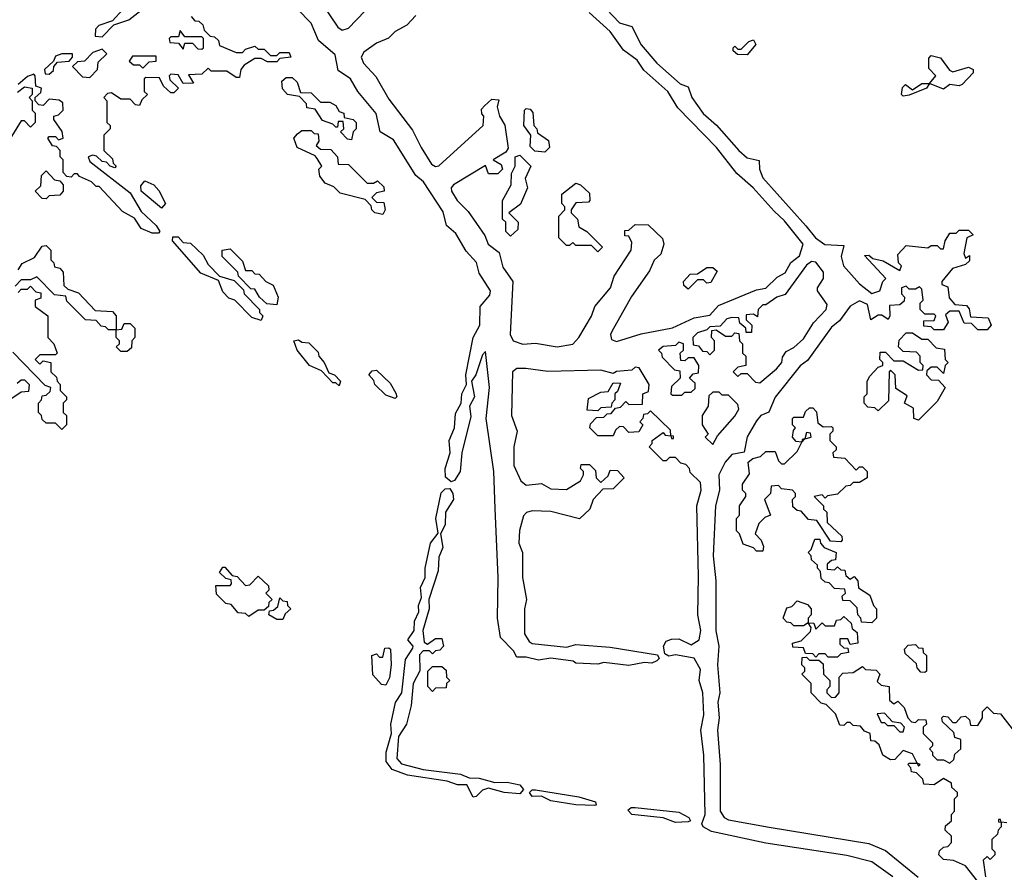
# Model space of a CAD drawing. Extents: x 2386423 to 2568864, y 578392 to 761999.
# Tile 110 of 256: x 2537610 to 2540770, y 626559 to 629295. Entities that reach past the tile are written whole.
import ezdxf

# ---------------------------------------------------------------- set-up
doc = ezdxf.new("R2010")
doc.units = 0

msp = doc.modelspace()

# ---------------------------------------------------------------- linework, layer by layer
at = {"layer": '0CON05XD'}
for points in [[(2537974.5, 629365.5), (2537908.3, 629291.7), (2537863.6, 629276.4), (2537853.3, 629265), (2537851.7, 629241.7), (2537875, 629240), (2537911.7, 629278.3), (2537960, 629295), (2538008.3, 629331.7)], [(2538575, 629353.3), (2538630.9, 629270.9), (2538645, 629261.4), (2538665, 629268), (2538717.7, 629322.3)], [(2539452.5, 629372.5), (2539534.5, 629284.5), (2539575, 629273.3), (2539604.7, 629214.7), (2539655, 629155.8), (2539729.7, 629089.7), (2539755, 629080), (2539766.9, 629045), (2539804, 628994), (2539846.2, 628956.2), (2539918.1, 628875), (2539945, 628851.5), (2539983.6, 628843.6), (2539984.4, 628815), (2539995, 628787.5), (2540133.4, 628633.4), (2540164.3, 628595), (2540193.5, 628573.5), (2540255, 628570), (2540246.9, 628535), (2540254.4, 628505), (2540305, 628447.1), (2540345, 628416.7), (2540370, 628425), (2540380, 628455), (2540390, 628465), (2540321.7, 628538.3), (2540335, 628540), (2540348.3, 628528.3), (2540381.7, 628521.7), (2540435, 628490), (2540440, 628505), (2540430, 628515), (2540428.3, 628541.7), (2540455, 628570), (2540525, 628562.5), (2540535, 628570), (2540555, 628570), (2540565, 628560), (2540575, 628560), (2540580, 628585), (2540595, 628610), (2540615, 628610), (2540625, 628620), (2540655, 628620), (2540670, 628605), (2540650, 628595), (2540640, 628545), (2540645, 628530), (2540658.3, 628538.3), (2540658.3, 628521.7), (2540645, 628510), (2540603.6, 628496.4), (2540570, 628455), (2540570, 628445), (2540588.3, 628438.3), (2540593, 628403), (2540611.7, 628381.7), (2540648.3, 628378.3), (2540657, 628367), (2540661.7, 628341.7), (2540718.3, 628338.3), (2540727.5, 628315), (2540715, 628300), (2540685, 628300), (2540665, 628320), (2540641.7, 628321.7), (2540625, 628360), (2540595, 628360), (2540581.7, 628348.3), (2540590, 628325), (2540575, 628300), (2540545, 628300), (2540535, 628310), (2540511.7, 628311.7), (2540511.7, 628328.3), (2540545, 628330), (2540550, 628345), (2540545, 628350), (2540515, 628350), (2540500, 628365), (2540500, 628385), (2540510, 628395), (2540505, 628430), (2540497.5, 628437.5), (2540485, 628430), (2540465, 628430), (2540455, 628440), (2540440, 628435), (2540440, 628415), (2540450, 628405), (2540448.3, 628391.7), (2540435, 628380), (2540401.7, 628378.3), (2540402.5, 628345), (2540397, 628333), (2540377, 628347), (2540365, 628347.5), (2540341.7, 628331.7), (2540330.7, 628380.7), (2540305, 628392.9), (2540275, 628375.6), (2540241.1, 628328.9), (2540215, 628308.5), (2540138.1, 628201.9), (2540115, 628184.3), (2540035, 628084.2), (2540014.1, 628035.9), (2539988.8, 628025), (2539975, 628008), (2539945, 627956.7), (2539935, 627907.5), (2539895, 627899.4), (2539874.5, 627875), (2539853.8, 627835), (2539855.7, 627785), (2539842.7, 627735), (2539835.6, 627575), (2539844.6, 627495), (2539844.6, 627334.6), (2539854.3, 627285), (2539850, 627225), (2539857.5, 627135), (2539850.6, 627105), (2539854.4, 627055), (2539850, 627015), (2539858.1, 626905), (2539857.8, 626755), (2539870.6, 626735), (2539885, 626728.2), (2540015, 626704.5), (2540335, 626651.5), (2540389.2, 626629.2), (2540493.5, 626543.5)], [(2538968.9, 628678.9), (2538906, 628775), (2538881.4, 628795), (2538809.3, 628909.3), (2538766.7, 628935), (2538753.6, 628993.6), (2538695.7, 629065), (2538671.4, 629105), (2538632.5, 629132.5), (2538622.3, 629182.3), (2538568.5, 629228.5), (2538545, 629283.8), (2538500.2, 629330.2)], [(2539335, 628245.8), (2539385, 628254.2), (2539404, 628275), (2539445, 628343.3), (2539456.2, 628375), (2539505.6, 628434.4), (2539518, 628472), (2539572.5, 628555), (2539575, 628580), (2539565, 628600), (2539551.7, 628601.7), (2539551.7, 628618.3), (2539565, 628620), (2539585, 628637.5), (2539627, 628637), (2539672.5, 628592.5), (2539677.5, 628575), (2539667.5, 628542.5), (2539646.4, 628523.6), (2539631.2, 628488.8), (2539573.6, 628406.4), (2539510.8, 628295), (2539506, 628285), (2539508.8, 628268.8), (2539525, 628262.5), (2539605, 628287.1), (2539705, 628305.8), (2539775, 628338), (2539825, 628346.7), (2539852.3, 628377.7), (2539975, 628428), (2540005, 628433.3), (2540040.9, 628469.1), (2540067.1, 628482.9), (2540084.4, 628515.6), (2540112.5, 628537.5), (2540124, 628575), (2540065, 628650), (2540030.9, 628680.9), (2539963.8, 628755), (2539911.2, 628801.2), (2539846, 628885), (2539722, 629012), (2539690, 629065), (2539613.2, 629133.2), (2539591.2, 629165), (2539547.7, 629197.7), (2539505, 629256.7), (2539438, 629318)], [(2538160, 629305), (2538171.7, 629291.7), (2538185, 629290), (2538198.3, 629278.3), (2538201.7, 629261.7), (2538221.7, 629241.7), (2538235, 629240), (2538248.3, 629228.3), (2538251.7, 629211.7), (2538305, 629190), (2538325, 629190), (2538335, 629200), (2538365, 629210), (2538375, 629200), (2538395, 629200), (2538415, 629180), (2538435, 629180), (2538445, 629190), (2538475, 629190), (2538480, 629175), (2538445, 629170), (2538435, 629160), (2538405, 629160), (2538385, 629170), (2538365, 629170), (2538330.7, 629149.3), (2538320, 629135), (2538315, 629110), (2538305, 629110), (2538275, 629130), (2538225, 629130), (2538215, 629140), (2538195, 629120), (2538151.7, 629118.3), (2538168.3, 629091.7), (2538135, 629090), (2538118.3, 629118.3), (2538095, 629120), (2538090, 629115), (2538091.7, 629101.7), (2538120, 629075), (2538105, 629060), (2538095, 629060), (2538071.7, 629081.7), (2538058.3, 629108.3), (2538015, 629110), (2538010, 629105), (2538010, 629065), (2538020, 629055), (2538001.7, 629038.3), (2537995, 629020), (2537981.7, 629021.7), (2537965, 629040), (2537935, 629040), (2537905, 629060), (2537891.7, 629058.3), (2537880, 629045), (2537890, 629035), (2537890, 628965), (2537900, 628955), (2537900, 628945), (2537880, 628925), (2537880, 628875), (2537908.3, 628848.3), (2537910, 628835), (2537920, 628825), (2537915, 628820), (2537900, 628825), (2537888.3, 628838.3), (2537875, 628840), (2537857, 628857), (2537845, 628860), (2537830, 628855), (2537835, 628840), (2537965, 628740), (2538000, 628680), (2538047.5, 628635), (2538060, 628615), (2538055, 628610), (2538035, 628610), (2538000, 628625), (2537978.3, 628658.3), (2537940, 628680), (2537865, 628760), (2537855, 628760), (2537840, 628775), (2537801.7, 628791.7), (2537795, 628800), (2537785, 628800), (2537775, 628790), (2537761.7, 628791.7), (2537750, 628805), (2537750, 628845), (2537740, 628855), (2537740, 628875), (2537728.3, 628888.3), (2537715, 628890), (2537700, 628915), (2537705, 628920), (2537725, 628920), (2537735, 628910), (2537750, 628915), (2537746.7, 628936.7), (2537720, 628975), (2537720, 628985), (2537735, 628990), (2537750, 629005), (2537748.3, 629028.3), (2537737, 629037), (2537705, 629040), (2537685, 629020), (2537671.7, 629021.7), (2537660, 629035), (2537660, 629045), (2537678.3, 629061.7), (2537680, 629075), (2537661.7, 629081.7), (2537660, 629115), (2537655, 629120), (2537635, 629112.5), (2537605, 629086.7)], [(2538881.7, 629308.3), (2538853, 629277), (2538815, 629256.7), (2538793.8, 629236.2), (2538755, 629220), (2538715, 629191.2), (2538706, 629175), (2538713.8, 629155), (2538752.9, 629112.9), (2538795, 629040), (2538870.5, 628940.5), (2538898, 628885), (2538931.5, 628831.5), (2538945, 628823.8), (2538955, 628826.2), (2539097.5, 628955), (2539100, 628985), (2539093, 628993), (2539092.5, 629007.5), (2539101.7, 629018.3), (2539125, 629040), (2539147.5, 629037.5), (2539142.5, 629015), (2539150, 628985), (2539167, 628957), (2539177.5, 628882.5), (2539170, 628870), (2539130, 628845), (2539155, 628830), (2539160, 628815), (2539145, 628800), (2539115, 628800), (2539105, 628827.5), (2539002.5, 628765), (2538994.3, 628755.7), (2538996, 628745), (2539013.8, 628715), (2539049.5, 628679.5), (2539102.5, 628602.5), (2539113.8, 628575), (2539148.3, 628548.3), (2539160.5, 628500.5), (2539192.5, 628455), (2539184, 628285), (2539193.8, 628265), (2539225, 628254.2), (2539265, 628257.5), (2539335, 628245.8)], [(2538195, 629200), (2538200, 629205), (2538200, 629235), (2538195, 629240), (2538140, 629240), (2538125, 629260), (2538120, 629240), (2538095, 629240), (2538090, 629235), (2538091.7, 629221.7), (2538120, 629220), (2538135, 629200), (2538140, 629220), (2538165, 629220), (2538181.7, 629201.7), (2538195, 629200)], [(2539945, 629182.5), (2539913.3, 629183.3), (2539900, 629195), (2539900, 629205), (2539905, 629210), (2539915, 629200), (2539925, 629200), (2539950, 629225), (2539965, 629230), (2539972.5, 629215), (2539945, 629182.5)], [(2537835, 629110), (2537860, 629135), (2537861.7, 629158.3), (2537890, 629185), (2537875, 629200), (2537845, 629190), (2537818.3, 629161.7), (2537795, 629160), (2537780, 629145), (2537811.7, 629111.7), (2537835, 629110)], [(2537705, 629120), (2537718.3, 629131.7), (2537720, 629145), (2537731.7, 629158.3), (2537768.3, 629161.7), (2537780, 629175), (2537780, 629185), (2537745, 629186), (2537725, 629177.5), (2537718.3, 629161.7), (2537690, 629135), (2537691.7, 629121.7), (2537705, 629120)], [(2538005, 629140), (2538025, 629160), (2538048.3, 629161.7), (2538048.3, 629178.3), (2537971.7, 629178.3), (2537961.7, 629161.7), (2537975, 629150), (2537995, 629150), (2538005, 629140)], [(2540575, 629072.5), (2540530, 629090), (2540550, 629115), (2540528.3, 629138.3), (2540528.3, 629171.7), (2540535, 629180), (2540565, 629172.5), (2540593.6, 629133.6), (2540605, 629127.5), (2540655, 629142.5), (2540670, 629135), (2540670, 629125), (2540635, 629087.5), (2540625, 629082.5), (2540595, 629087.5), (2540575, 629072.5)], [(2538675, 628910), (2538661.7, 628911.7), (2538640, 628935), (2538650, 628945), (2538648.3, 628968.3), (2538631.7, 628968.3), (2538630, 628950), (2538625, 628950), (2538615, 628960), (2538581.7, 628971.7), (2538558.3, 629008.3), (2538531.7, 629011.7), (2538530, 629025), (2538508.3, 629048.3), (2538470, 629055), (2538453, 629073), (2538451.7, 629098.3), (2538465, 629110), (2538485, 629110), (2538500, 629095), (2538511.7, 629061.7), (2538545, 629060), (2538575, 629030), (2538605, 629030), (2538625, 629020), (2538635, 629000), (2538650, 628995), (2538651.7, 628981.7), (2538680, 628975), (2538690, 628965), (2538690, 628945), (2538680, 628935), (2538675, 628910)], [(2537602.5, 629062.5), (2537625, 629080), (2537650, 629075), (2537650, 629055), (2537640, 629045), (2537650, 629035), (2537650, 629005), (2537660, 628995), (2537660, 628965), (2537645, 628950), (2537625, 628970), (2537615, 628970), (2537578.3, 628911.7)], [(2540445, 629050), (2540440, 629055), (2540443, 629077), (2540452.5, 629087.5), (2540475, 629070), (2540505, 629090), (2540530, 629090), (2540520, 629075), (2540465, 629052.5), (2540445, 629050)], [(2539295, 628870), (2539263, 628873), (2539248.3, 628888.3), (2539250, 628925), (2539227.5, 628955), (2539230, 629005), (2539235, 629010), (2539248.3, 629008.3), (2539257, 628997), (2539260, 628955), (2539270, 628945), (2539271.7, 628931.7), (2539307, 628907), (2539310, 628885), (2539295, 628870)], [(2538775, 628670), (2538750, 628675), (2538740, 628685), (2538738.3, 628698.3), (2538718.3, 628718.3), (2538638.3, 628738.3), (2538618.3, 628758.3), (2538590.7, 628770.7), (2538573, 628793), (2538570, 628815), (2538580, 628825), (2538565, 628850), (2538558.3, 628858.3), (2538500, 628885), (2538490, 628915), (2538501.7, 628928.3), (2538515, 628940), (2538545, 628940), (2538555, 628930), (2538568.3, 628928.3), (2538570, 628905), (2538561.7, 628891.7), (2538575, 628880), (2538608.3, 628878.3), (2538630, 628855), (2538631.7, 628831.7), (2538665, 628830), (2538725, 628770), (2538745, 628770), (2538758.3, 628778.3), (2538778.3, 628758.3), (2538780, 628745), (2538755, 628740), (2538740, 628725), (2538755, 628710), (2538778.3, 628708.3), (2538782.5, 628685), (2538775, 628670)], [(2539185, 628600), (2539170, 628615), (2539170, 628645), (2539160, 628655), (2539160, 628715), (2539187.5, 628765), (2539188.3, 628801.7), (2539200, 628825), (2539200, 628855), (2539215, 628860), (2539250, 628825), (2539232.5, 628785), (2539240, 628755), (2539217, 628703), (2539180, 628675), (2539210, 628645), (2539208.3, 628621.7), (2539185, 628600)], [(2537695, 628720), (2537681.7, 628721.7), (2537660, 628745), (2537678.3, 628761.7), (2537680, 628795), (2537695, 628810), (2537721.7, 628781.7), (2537738.3, 628778.3), (2537750, 628765), (2537750, 628745), (2537738.3, 628731.7), (2537705, 628730), (2537695, 628720)], [(2538065, 628690), (2538000, 628745), (2537998.3, 628761.7), (2538011.7, 628778.3), (2538040, 628765), (2538057, 628747), (2538077.5, 628705), (2538065, 628690)], [(2539465, 628550), (2539445, 628570), (2539395, 628570), (2539385, 628580), (2539375, 628570), (2539365, 628570), (2539340, 628595), (2539340, 628665), (2539360, 628685), (2539360, 628695), (2539350, 628705), (2539350, 628735), (2539395, 628770), (2539410, 628765), (2539438.3, 628738.3), (2539440, 628715), (2539435, 628710), (2539395, 628707.5), (2539380, 628685), (2539380, 628675), (2539400, 628655), (2539405, 628630), (2539430, 628615), (2539480, 628565), (2539465, 628550)], [(2540412.2, 626545), (2540345, 626592.9), (2540265, 626613.6), (2540005, 626653.3), (2539830.4, 626690.4), (2539803.8, 626705), (2539798.8, 626715), (2539810, 626745), (2539805.6, 626935), (2539795.6, 627015), (2539805.6, 627065), (2539802.5, 627135), (2539791.2, 627175), (2539795, 627210), (2539775, 627246.2), (2539715, 627256.7), (2539693, 627253), (2539680, 627260), (2539676, 627285), (2539685, 627301.2), (2539702.3, 627307.7), (2539725, 627308.8), (2539765, 627288.8), (2539791.2, 627305), (2539796, 627335), (2539786.7, 627385), (2539788.8, 627508.8), (2539783.3, 627735), (2539797.5, 627785), (2539795, 627810), (2539761.7, 627841.7), (2539760, 627855), (2539748.3, 627868.3), (2539731.7, 627871.7), (2539715, 627890), (2539695, 627890), (2539685, 627880), (2539675, 627880), (2539630, 627925), (2539640, 627935), (2539640, 627945), (2539675, 627970), (2539681.7, 627961.7), (2539700, 627960), (2539701.7, 627951.7), (2539708.3, 627951.7), (2539708.3, 627958.3), (2539700, 627960), (2539698.3, 627978.3), (2539635, 628040), (2539625, 628030), (2539611.7, 628028.3), (2539610, 628015), (2539600, 628005), (2539610, 627995), (2539597, 627973), (2539565, 627970), (2539548.3, 627988.3), (2539535, 627990), (2539521.7, 627978.3), (2539515, 627960), (2539465, 627960), (2539440, 627985), (2539441.7, 627998.3), (2539461.7, 628018.3), (2539485, 628020), (2539495, 628030), (2539508.3, 628031.7), (2539521.7, 628048.3), (2539538.3, 628051.7), (2539555, 628070), (2539565, 628060), (2539608.3, 628061.7), (2539610, 628095), (2539628.3, 628101.7), (2539630, 628125), (2539598.3, 628178.3), (2539585, 628180), (2539575, 628170), (2539525, 628166.7), (2539515, 628160), (2539475, 628170), (2539305, 628166.2), (2539234.2, 628175.8), (2539205, 628176), (2539191.2, 628165), (2539188, 628025), (2539206.2, 627975), (2539195.9, 627924.1), (2539195.8, 627865), (2539218.8, 627815), (2539235, 627802), (2539285, 627806.7), (2539315, 627790), (2539365, 627787.5), (2539410, 627815), (2539420, 627835), (2539420, 627845), (2539410, 627855), (2539411.7, 627868.3), (2539438.3, 627868.3), (2539458.3, 627848.3), (2539460, 627825), (2539475, 627810), (2539498.3, 627831.7), (2539505, 627850), (2539528.3, 627848.3), (2539550, 627825), (2539515, 627790), (2539481.7, 627788.3), (2539450, 627755), (2539440, 627725), (2539407, 627693), (2539315, 627716.7), (2539255, 627718.8), (2539236.4, 627713.6), (2539226.4, 627703.6), (2539214.1, 627655.9), (2539212, 627615), (2539223.8, 627585), (2539224, 627505), (2539236.7, 627435), (2539230, 627405), (2539230, 627325), (2539245, 627300), (2539255, 627294), (2539365, 627281.2), (2539395, 627290), (2539505, 627281.2), (2539656.7, 627256.7), (2539662.5, 627245), (2539655, 627237.5), (2539639.3, 627230.7), (2539615, 627232.5), (2539565, 627222.5), (2539485, 627232.5), (2539465, 627227.5), (2539395, 627230), (2539386.4, 627236.4), (2539315, 627246.2), (2539275, 627240), (2539235, 627250), (2539205, 627250), (2539195, 627270), (2539153, 627313), (2539143.3, 627375), (2539145.8, 627505), (2539136.4, 627726.4), (2539131.2, 627845), (2539106.7, 628015), (2539117.5, 628115), (2539105, 628230), (2539095, 628220), (2539074, 628155), (2539060, 628135), (2539069.2, 628085), (2539053.8, 628055), (2539058.3, 628021.7), (2539029.2, 627905), (2539024.1, 627845.9), (2539005, 627816.7), (2538995, 627812.5), (2538977, 627827), (2538975.6, 627855), (2538991.9, 627905), (2538988.6, 627945), (2539005.7, 627985), (2539008.7, 628031.3), (2539026.7, 628065), (2539028.6, 628095), (2539043.8, 628125), (2539042, 628155), (2539065.7, 628275), (2539086.7, 628315), (2539088, 628375), (2539118.8, 628411.2), (2539121.2, 628425), (2539085, 628481.2), (2539076.4, 628516.4), (2539042.7, 628552.7), (2539009.4, 628609.4), (2538980, 628635), (2538968.9, 628678.9)], [(2538385, 628330), (2538355, 628340), (2538300, 628395), (2538281.7, 628401.7), (2538261.7, 628421.7), (2538248.3, 628458.3), (2538191.7, 628481.7), (2538100, 628585), (2538101.7, 628598.3), (2538118.3, 628598.3), (2538135, 628580), (2538158.3, 628578.3), (2538199.3, 628539.3), (2538215, 628510), (2538251.7, 628471.7), (2538298.3, 628458.3), (2538328.3, 628428.3), (2538330, 628415), (2538380, 628365), (2538380, 628355), (2538390, 628345), (2538385, 628330)], [(2537605, 628492.5), (2537617.7, 628512.3), (2537657.7, 628532.3), (2537681.7, 628568.3), (2537695, 628570), (2537710, 628555), (2537710, 628525), (2537720, 628515), (2537721.7, 628501.7), (2537738.3, 628498.3), (2537750, 628485), (2537751.7, 628441.7), (2537765, 628430), (2537798.3, 628418.3), (2537851.7, 628361.7), (2537908.3, 628358.3), (2537920, 628345), (2537920, 628300), (2537895, 628300), (2537885, 628310), (2537871.7, 628311.7), (2537855, 628330), (2537821.7, 628331.7), (2537761.7, 628391.7), (2537758.3, 628408.3), (2537721.7, 628411.7), (2537665, 628470), (2537645, 628460), (2537615, 628460), (2537595, 628440)], [(2538435, 628380), (2538403, 628383), (2538380, 628405), (2538365, 628430), (2538351.7, 628431.7), (2538312.5, 628472.5), (2538310, 628485), (2538260, 628535), (2538260, 628555), (2538285, 628560), (2538325, 628520), (2538335, 628490), (2538355, 628490), (2538365, 628480), (2538378.3, 628478.3), (2538400, 628455), (2538423, 628443), (2538440, 628405), (2538435, 628380)], [(2539755, 628430), (2539741.7, 628441.7), (2539740, 628455), (2539761.7, 628478.3), (2539785, 628480), (2539815, 628500), (2539835, 628500), (2539848.3, 628488.3), (2539828.3, 628451.7), (2539815, 628450), (2539805, 628460), (2539785, 628460), (2539755, 628430)], [(2539985, 628130), (2540038.8, 628175), (2540056, 628195), (2540058.3, 628211.7), (2540070, 628230), (2540095, 628243.3), (2540125, 628271.2), (2540158, 628322), (2540198.8, 628365), (2540201.7, 628381.7), (2540170, 628425), (2540170, 628435), (2540190, 628465), (2540190, 628485), (2540165, 628516.7), (2540150.7, 628519.3), (2540135, 628507.5), (2540066.4, 628413.6), (2540040, 628405), (2540005, 628380), (2539995, 628380), (2539980, 628365), (2539978.3, 628341.7), (2539965, 628350), (2539941.7, 628348.3), (2539941.7, 628331.7), (2539960, 628315), (2539958.3, 628291.7), (2539941.7, 628291.7), (2539940, 628305), (2539921.7, 628321.7), (2539918.3, 628338.3), (2539895, 628340), (2539880, 628335), (2539858.3, 628311.7), (2539825, 628310), (2539815, 628300), (2539785, 628290), (2539770, 628275), (2539771.7, 628251.7), (2539788.3, 628248.3), (2539801.7, 628231.7), (2539815, 628230), (2539825, 628220), (2539840, 628235), (2539840, 628265), (2539830, 628275), (2539831.7, 628298.3), (2539845, 628300), (2539875, 628280), (2539895, 628280), (2539905, 628290), (2539918.3, 628288.3), (2539920, 628265), (2539930, 628255), (2539930, 628225), (2539940, 628215), (2539940, 628185), (2539915, 628180), (2539900, 628165), (2539915, 628150), (2539925, 628160), (2539945, 628160), (2539971.7, 628131.7), (2539985, 628130)], [(2537605, 628420), (2537615, 628430), (2537635, 628430), (2537645, 628440), (2537661.7, 628421.7), (2537678.3, 628418.3), (2537678.3, 628401.7), (2537660, 628395), (2537660, 628375), (2537700, 628345), (2537700, 628275), (2537720, 628255), (2537730, 628225), (2537725, 628220), (2537675, 628220), (2537660, 628205), (2537675, 628190), (2537685, 628200), (2537710, 628195), (2537710, 628165), (2537728.3, 628148.3), (2537730, 628135), (2537740, 628125), (2537740, 628105), (2537760, 628085), (2537760, 628075), (2537750, 628065), (2537750, 628035), (2537760, 628025), (2537760, 627995), (2537745, 627980), (2537725, 628000), (2537695, 628000), (2537681.7, 628011.7), (2537680, 628025), (2537670, 628035), (2537670, 628065), (2537680, 628075), (2537681.7, 628088.3), (2537695, 628090), (2537708.3, 628101.7), (2537710, 628115), (2537691.7, 628121.7), (2537588.3, 628228.3)], [(2537955, 628230), (2537935, 628230), (2537920, 628245), (2537930, 628255), (2537930, 628265), (2537920, 628275), (2537920, 628300), (2537938.3, 628301.7), (2537945, 628320), (2537965, 628320), (2537980, 628305), (2537980, 628275), (2537970, 628265), (2537968.3, 628241.7), (2537955, 628230)], [(2540495, 628010), (2540480, 628015), (2540478.3, 628048.3), (2540450, 628065), (2540458.3, 628088.3), (2540421.7, 628111.7), (2540420, 628155), (2540405, 628170), (2540400, 628165), (2540398.3, 628071.7), (2540365, 628040), (2540355, 628050), (2540331.7, 628051.7), (2540320, 628065), (2540320, 628085), (2540330, 628095), (2540330, 628135), (2540338.3, 628151.7), (2540365, 628180), (2540380, 628185), (2540380, 628195), (2540370, 628205), (2540371.7, 628228.3), (2540388.3, 628228.3), (2540415, 628200), (2540445, 628200), (2540495, 628170), (2540508.3, 628171.7), (2540510, 628185), (2540500, 628195), (2540500, 628215), (2540488.3, 628228.3), (2540445, 628230), (2540430, 628245), (2540433, 628267), (2540455, 628290), (2540475, 628290), (2540505, 628270), (2540525, 628270), (2540551.7, 628241.7), (2540578.3, 628238.3), (2540580, 628205), (2540590, 628195), (2540580, 628185), (2540575, 628160), (2540555, 628180), (2540535, 628180), (2540521.7, 628168.3), (2540520, 628155), (2540535, 628140), (2540558.3, 628138.3), (2540580, 628115), (2540555, 628070), (2540495, 628010)], [(2538635, 628120), (2538625, 628130), (2538615, 628130), (2538578.3, 628168.3), (2538540, 628185), (2538500, 628235), (2538490, 628265), (2538505, 628267.5), (2538515, 628260), (2538538.3, 628258.3), (2538568.3, 628228.3), (2538570, 628215), (2538587.5, 628195), (2538601.7, 628161.7), (2538620, 628155), (2538640, 628135), (2538635, 628120)], [(2539735, 628090), (2539745, 628100), (2539765, 628100), (2539778.3, 628111.7), (2539778.3, 628128.3), (2539760, 628145), (2539771.7, 628158.3), (2539788.3, 628161.7), (2539790, 628185), (2539775, 628210), (2539755, 628210), (2539745, 628200), (2539731.7, 628201.7), (2539730, 628225), (2539740, 628235), (2539740, 628255), (2539725, 628260), (2539715, 628250), (2539675, 628246.7), (2539660, 628235), (2539670, 628225), (2539671.7, 628211.7), (2539711.7, 628171.7), (2539728.3, 628168.3), (2539730, 628145), (2539701.7, 628118.3), (2539700, 628095), (2539705, 628090), (2539735, 628090)], [(2538815, 628080), (2538785, 628090), (2538750, 628125), (2538747, 628137), (2538730, 628155), (2538741.7, 628168.3), (2538755, 628170), (2538799.3, 628129.3), (2538817, 628097), (2538820, 628085), (2538815, 628080)], [(2537601.7, 628128.3), (2537615, 628140), (2537625, 628140), (2537640, 628125), (2537638.3, 628101.7), (2537615, 628100), (2537585, 628080)], [(2539465, 628040), (2539431.7, 628041.7), (2539435, 628080), (2539475, 628100), (2539498.3, 628101.7), (2539515, 628130), (2539538.3, 628128.3), (2539528.3, 628101.7), (2539520, 628095), (2539520, 628075), (2539510, 628065), (2539508.3, 628051.7), (2539475, 628050), (2539465, 628040)], [(2539835, 627932.5), (2539850, 627960), (2539905, 628022.5), (2539917.5, 628045), (2539915, 628060), (2539885, 628090), (2539865, 628090), (2539855, 628100), (2539835, 628100), (2539821.7, 628088.3), (2539820, 628055), (2539800, 628025), (2539800, 627995), (2539820, 627965), (2539810, 627955), (2539835, 627932.5)], [(2539995, 627590), (2539975, 627590), (2539965, 627600), (2539931.7, 627611.7), (2539920, 627645), (2539910, 627655), (2539910, 627695), (2539920, 627705), (2539920, 627735), (2539940, 627765), (2539940, 627775), (2539930, 627785), (2539930, 627805), (2539951.7, 627838.3), (2539947.5, 627875), (2539963, 627887), (2539987, 627893), (2540005, 627910), (2540035, 627910), (2540045, 627880), (2540055, 627870), (2540065, 627870), (2540105, 627910), (2540120, 627940), (2540130, 627950), (2540150, 627955), (2540148.3, 627968.3), (2540135, 627970), (2540130, 627950), (2540121.7, 627948.3), (2540120, 627940), (2540101.7, 627941.7), (2540090, 627955), (2540093, 627977), (2540100, 627985), (2540090, 627995), (2540090, 628015), (2540095, 628020), (2540125, 628020), (2540131.7, 628038.3), (2540145, 628050), (2540155, 628050), (2540167, 628037), (2540171.7, 628001.7), (2540188.3, 627988.3), (2540215, 627990), (2540220, 627985), (2540220, 627975), (2540210, 627965), (2540210, 627945), (2540230, 627925), (2540230, 627915), (2540220, 627905), (2540221.7, 627891.7), (2540258.3, 627888.3), (2540295, 627850), (2540305, 627860), (2540315, 627860), (2540330, 627845), (2540330, 627825), (2540305, 627810), (2540285, 627810), (2540275, 627800), (2540261.7, 627798.3), (2540235, 627772.5), (2540203, 627767), (2540195, 627760), (2540185, 627770), (2540160, 627765), (2540190, 627735), (2540190, 627725), (2540200, 627715), (2540201.7, 627681.7), (2540248.3, 627638.3), (2540250, 627625), (2540245, 627620), (2540211.7, 627621.7), (2540168.3, 627688.3), (2540141.7, 627691.7), (2540118.3, 627718.3), (2540105, 627720), (2540091.7, 627731.7), (2540090, 627755), (2540100, 627765), (2540100, 627775), (2540090, 627785), (2540055, 627790), (2540045, 627800), (2540021.7, 627798.3), (2540020, 627775), (2540000, 627755), (2540020, 627705), (2540001.7, 627698.3), (2539981.7, 627678.3), (2539970, 627645), (2539990, 627625), (2539997.5, 627605), (2539995, 627590)], [(2539065, 626800), (2539045, 626840), (2539015, 626840), (2538981.7, 626851.7), (2538855, 626871.4), (2538805, 626889.2), (2538785.8, 626915), (2538786, 626945), (2538803.8, 627005), (2538801.4, 627035), (2538815.7, 627104.3), (2538836.2, 627135), (2538848, 627242), (2538871.7, 627278.3), (2538872.5, 627285), (2538856.2, 627305), (2538876.2, 627335), (2538877.5, 627365), (2538891.2, 627395), (2538890, 627415), (2538899.2, 627440.8), (2538896.8, 627473.2), (2538910.8, 627505), (2538911.1, 627535), (2538928.6, 627615), (2538953, 627647), (2538946, 627695), (2538962.7, 627777.3), (2538975, 627790), (2538990.7, 627790.7), (2539000, 627775), (2539002, 627755), (2538976.7, 627715), (2538975.8, 627674.2), (2538960, 627645), (2538968.1, 627601.9), (2538955, 627570), (2538953, 627527), (2538923.3, 627435), (2538923.8, 627405), (2538903.8, 627335), (2538908.3, 627298.3), (2538918.3, 627291.7), (2538945, 627310), (2538965, 627310), (2538970, 627285), (2538958.3, 627271.7), (2538945, 627270), (2538935, 627260), (2538925, 627270), (2538905, 627270), (2538893, 627257), (2538893.8, 627206.2), (2538873.3, 627165), (2538866.7, 627095), (2538851.4, 627035), (2538826, 626995), (2538820.8, 626925), (2538835, 626907.5), (2538905, 626889.2), (2539025, 626874.2), (2539052.5, 626862.5), (2539085, 626861.4), (2539135, 626848), (2539175, 626848.6), (2539215, 626840), (2539226.7, 626825), (2539215, 626810.8), (2539165, 626815.6), (2539115, 626828.8), (2539095, 626822.9), (2539075, 626802.5), (2539065, 626800)], [(2540345, 627360), (2540311.7, 627361.7), (2540310, 627375), (2540300, 627385), (2540298.3, 627408.3), (2540275, 627430), (2540251.7, 627431.7), (2540250, 627445), (2540260, 627455), (2540258.3, 627468.3), (2540225, 627470), (2540208.3, 627488.3), (2540195, 627490), (2540181.7, 627501.7), (2540180, 627525), (2540170, 627535), (2540170, 627545), (2540151.7, 627561.7), (2540150, 627575), (2540140, 627585), (2540150, 627595), (2540161.7, 627628.3), (2540178.3, 627628.3), (2540180, 627615), (2540191.7, 627601.7), (2540230, 627585), (2540228.3, 627561.7), (2540215, 627560), (2540201.7, 627548.3), (2540201.7, 627531.7), (2540225, 627530), (2540235, 627540), (2540245, 627530), (2540258.3, 627528.3), (2540261.7, 627511.7), (2540275, 627500), (2540288.3, 627508.3), (2540300, 627495), (2540301.7, 627471.7), (2540338.3, 627448.3), (2540350, 627415), (2540360, 627405), (2540360, 627375), (2540345, 627360)], [(2538345, 627380), (2538335, 627390), (2538311.7, 627391.7), (2538288.3, 627418.3), (2538271.7, 627421.7), (2538241.7, 627451.7), (2538240, 627480), (2538285, 627480), (2538290, 627485), (2538288.3, 627498.3), (2538271.7, 627501.7), (2538251.7, 627521.7), (2538261.7, 627538.3), (2538268.3, 627538.3), (2538291.7, 627511.7), (2538308.3, 627508.3), (2538335, 627480), (2538348.3, 627481.7), (2538375, 627510), (2538408.3, 627478.3), (2538410, 627465), (2538400, 627455), (2538420, 627435), (2538410, 627425), (2538408.3, 627411.7), (2538395, 627400), (2538375, 627400), (2538345, 627380)], [(2538455, 627370), (2538435, 627370), (2538410, 627385), (2538411.7, 627398.3), (2538425, 627400), (2538438.3, 627411.7), (2538445, 627440), (2538455, 627430), (2538468.3, 627428.3), (2538470, 627415), (2538480, 627405), (2538461.7, 627388.3), (2538455, 627370)], [(2540125, 627350), (2540095, 627350), (2540085, 627360), (2540071.7, 627361.7), (2540060, 627375), (2540071.7, 627408.3), (2540088.3, 627411.7), (2540105, 627430), (2540138.3, 627418.3), (2540150, 627405), (2540150, 627385), (2540140, 627375), (2540140, 627360), (2540125, 627350)], [(2540235, 627250), (2540205, 627250), (2540195, 627260), (2540175, 627260), (2540165, 627250), (2540155, 627260), (2540131.7, 627261.7), (2540125, 627280), (2540091.7, 627281.7), (2540090, 627295), (2540118.3, 627301.7), (2540148.3, 627331.7), (2540150, 627345), (2540140, 627360), (2540158.3, 627358.3), (2540165, 627340), (2540185, 627360), (2540195, 627350), (2540225, 627350), (2540231.7, 627368.3), (2540245, 627370), (2540255, 627380), (2540278.3, 627358.3), (2540281.7, 627341.7), (2540298.3, 627328.3), (2540300, 627295), (2540275, 627290), (2540268.3, 627308.3), (2540241.7, 627308.3), (2540241.7, 627291.7), (2540255, 627280), (2540268.3, 627278.3), (2540270, 627265), (2540245, 627260), (2540235, 627250)], [(2538785, 627160), (2538771.7, 627161.7), (2538743, 627193), (2538740, 627255), (2538755, 627260), (2538765, 627250), (2538775, 627250), (2538781.7, 627278.3), (2538795, 627280), (2538800, 627275), (2538802.5, 627225), (2538796.4, 627183.6), (2538785, 627160)], [(2540515, 627200), (2540501.7, 627201.7), (2540490, 627215), (2540488.3, 627228.3), (2540451.7, 627261.7), (2540450, 627275), (2540461.7, 627288.3), (2540485, 627290), (2540495, 627280), (2540508.3, 627278.3), (2540510, 627265), (2540520, 627255), (2540520, 627205), (2540515, 627200)], [(2540685, 626530), (2540645, 626580), (2540607, 626597), (2540575, 626600), (2540560, 626615), (2540561.7, 626628.3), (2540575, 626640), (2540588.3, 626641.7), (2540600, 626655), (2540600, 626675), (2540580, 626695), (2540581.7, 626708.3), (2540600, 626725), (2540600, 626745), (2540610, 626755), (2540610, 626795), (2540620, 626805), (2540620, 626815), (2540601.7, 626831.7), (2540600, 626845), (2540575, 626860), (2540545, 626840), (2540511.7, 626841.7), (2540508.3, 626858.3), (2540488.3, 626878.3), (2540471.7, 626881.7), (2540470, 626895), (2540460, 626905), (2540465, 626910), (2540490, 626910), (2540495, 626900), (2540500, 626905), (2540490, 626910), (2540475, 626940), (2540445, 626950), (2540418.3, 626921.7), (2540405, 626920), (2540380, 626935), (2540368.3, 626968.3), (2540355, 626980), (2540341.7, 626981.7), (2540340, 627005), (2540321.7, 627011.7), (2540308.3, 627028.3), (2540285, 627030), (2540275, 627040), (2540265, 627040), (2540255, 627030), (2540241.7, 627031.7), (2540228.3, 627068.3), (2540198.3, 627098.3), (2540181.7, 627101.7), (2540150, 627135), (2540150, 627165), (2540120, 627195), (2540130, 627205), (2540130, 627215), (2540120, 627225), (2540121.7, 627248.3), (2540135, 627250), (2540145, 627240), (2540175, 627240), (2540188.3, 627228.3), (2540190, 627195), (2540210, 627175), (2540210, 627155), (2540200, 627145), (2540200, 627135), (2540215, 627120), (2540228.3, 627121.7), (2540240, 627135), (2540240, 627185), (2540251.7, 627198.3), (2540285, 627200), (2540315, 627220), (2540325, 627210), (2540358.3, 627208.3), (2540370, 627195), (2540361.7, 627171.7), (2540375, 627160), (2540400, 627155), (2540401.7, 627111.7), (2540415, 627100), (2540428.3, 627108.3), (2540448.3, 627088.3), (2540460, 627055), (2540471.7, 627041.7), (2540485, 627040), (2540495, 627050), (2540518.3, 627048.3), (2540520, 627035), (2540510, 627025), (2540510, 627005), (2540540, 626975), (2540540, 626965), (2540530, 626955), (2540540, 626945), (2540540, 626935), (2540555, 626920), (2540575, 626920), (2540595, 626910), (2540608.3, 626921.7), (2540611.7, 626938.3), (2540630, 626955), (2540630, 626985), (2540611.7, 626991.7), (2540608.3, 627008.3), (2540571.7, 627041.7), (2540570, 627055), (2540575, 627060), (2540588.3, 627058.3), (2540605, 627040), (2540615, 627040), (2540631.7, 627058.3), (2540645, 627060), (2540658.3, 627048.3), (2540661.7, 627031.7), (2540685, 627030), (2540700, 627055), (2540700, 627075), (2540715, 627090), (2540735, 627070), (2540758.3, 627068.3), (2540795, 627020)], [(2538935, 627140), (2538920, 627155), (2538920, 627205), (2538935, 627220), (2538965, 627220), (2538978.3, 627208.3), (2538980, 627185), (2538990, 627175), (2538980, 627165), (2538978.3, 627151.7), (2538945, 627150), (2538935, 627140)], [(2540445, 627010), (2540450, 627025), (2540438.3, 627038.3), (2540411.7, 627041.7), (2540385, 627070), (2540361.7, 627068.3), (2540375, 627040), (2540385, 627040), (2540395, 627030), (2540415, 627030), (2540435, 627010), (2540445, 627010)], [(2539455, 626774), (2539395, 626775.8), (2539315, 626789.2), (2539285, 626804), (2539255, 626802.5), (2539246.2, 626815), (2539255, 626823.8), (2539265, 626824.2), (2539405, 626801.4), (2539457.5, 626785), (2539460, 626775), (2539455, 626774)], [(2539715, 626719.4), (2539675, 626734.2), (2539575, 626744.4), (2539561.7, 626758.3), (2539572.9, 626767.1), (2539585, 626767.5), (2539725, 626752.5), (2539757.5, 626735), (2539762.5, 626725), (2539755, 626721.2), (2539715, 626719.4)], [(2540778.3, 626718.3), (2540760, 626720), (2540758.3, 626728.3), (2540751.7, 626728.3), (2540751.7, 626721.7), (2540760, 626720), (2540760, 626705), (2540750, 626695), (2540748.3, 626681.7), (2540730, 626665), (2540730, 626635), (2540740, 626625), (2540740, 626615), (2540725, 626600), (2540715, 626610), (2540701.7, 626598.3), (2540710, 626545)]]:
    msp.add_lwpolyline(points, dxfattribs=at)

doc.saveas('drawing.dxf')
